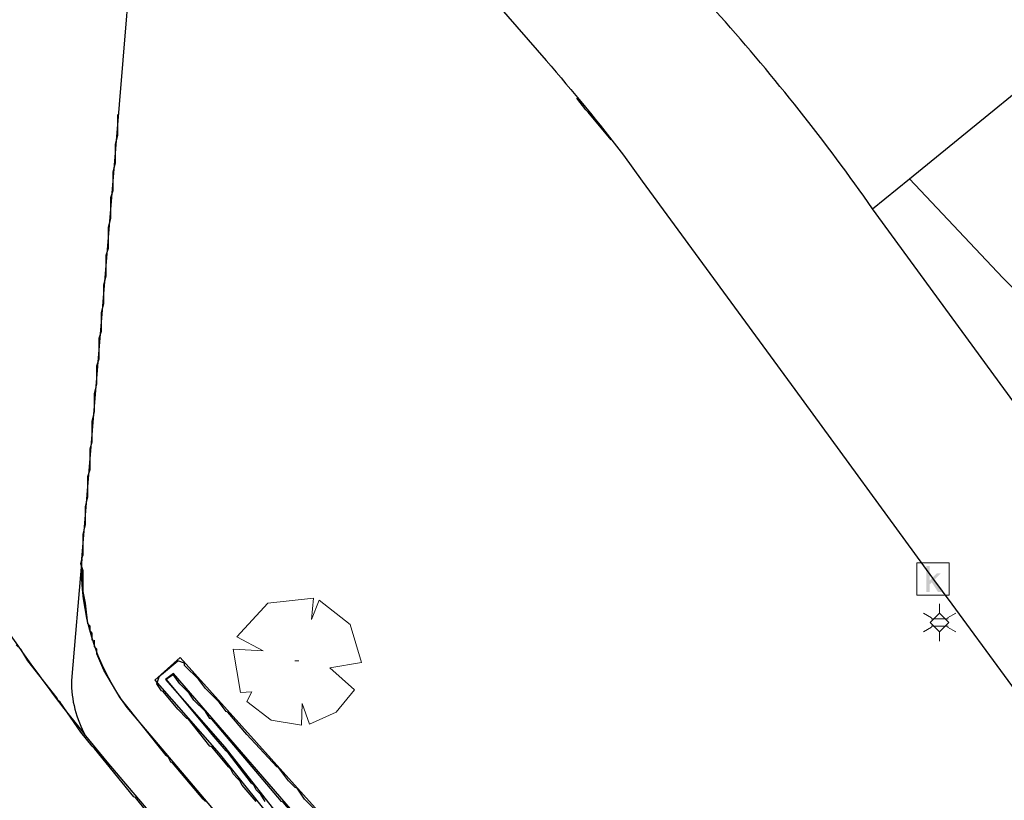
# Model space of a CAD drawing. Header units: metres. Extents: x 100797 to 101446, y 431104 to 431509.
# Tile 26 of 35: x 101161 to 101191, y 431371 to 431395. Entities that reach past the tile are written whole.
import ezdxf

# ---------------------------------------------------------------- set-up
doc = ezdxf.new("R2010")
doc.units = ezdxf.units.M
doc.layers.get('0').update_dxf_attribs({"linetype": 'CONTINUOUS'})
for name, color, linetype, true_color in [('BAR_BGT_PUNTSYMBOLEN', 7, 'CONTINUOUS', 0x707070), ('BAR_TOPO', 7, 'CONTINUOUS', 0x707070), ('BAR_TOPO_HEKWERK', 7, 'CONTINUOUS', 0x707070), ('BAR_WATER', 7, 'CONTINUOUS', 0x707070), ('BAR_WEGEN', 7, 'CONTINUOUS', 0x707070), ('BOR_BOMEN (vaste grootte)', 7, 'CONTINUOUS', 0x707070), ('BOR_LICHTMASTEN', 7, 'CONTINUOUS', 0x707070)]:
    doc.layers.add(name, color=color, linetype=linetype, true_color=true_color)

# ---------------------------------------------------------------- blocks, each defined once
blk = doc.blocks.new('lichtmast_1', base_point=(101313.152, 431373.608))
at = {"color": 8, "lineweight": 0, "true_color": 0x707070}
for points in [[(101313.152, 431373.896), (101313.152, 431374.185)], [(101312.902, 431373.752), (101312.652, 431373.896)], [(101313.441, 431373.608), (101313.152, 431373.896), (101312.864, 431373.608), (101313.152, 431373.319), (101313.441, 431373.608)], [(101313.402, 431373.752), (101313.652, 431373.896)], [(101312.887, 431373.722), (101313.418, 431373.722)], [(101312.902, 431373.463), (101312.652, 431373.319)], [(101312.887, 431373.494), (101313.418, 431373.494)], [(101313.152, 431373.319), (101313.152, 431373.03)], [(101313.402, 431373.463), (101313.652, 431373.319)]]:
    blk.add_lwpolyline(points, dxfattribs=at)
blk = doc.blocks.new('boom_5', base_point=(101195.652, 431331.719))
at = {"color": 8, "lineweight": 0, "true_color": 0x707070}
for points in [[(101196.164, 431333.653), (101194.752, 431333.505), (101193.794, 431332.459)], [(101196.164, 431333.653), (101196.105, 431332.993), (101196.339, 431333.598)], [(101197.651, 431331.668), (101197.306, 431332.844), (101196.339, 431333.598)], [(101193.684, 431332.075), (101194.607, 431332.031), (101193.794, 431332.459)], [(101193.684, 431332.075), (101193.91, 431330.737)], [(101195.712, 431331.719), (101195.592, 431331.719), (101195.712, 431331.719)], [(101197.651, 431331.668), (101196.67, 431331.501), (101197.437, 431330.818)], [(101194.104, 431330.453), (101194.261, 431330.759), (101193.91, 431330.737)], [(101196.046, 431329.759), (101196.864, 431330.128), (101197.437, 431330.818)], [(101194.104, 431330.453), (101194.861, 431329.883), (101195.795, 431329.724)], [(101196.046, 431329.758), (101195.819, 431330.396), (101195.795, 431329.724)]]:
    blk.add_lwpolyline(points, dxfattribs=at)
blk = doc.blocks.new('kolk-symbool_1', base_point=(101288.593, 431172.129))
at = {"true_color": 0x707070, "transparency": 33554687}
h = blk.add_hatch(color=8, dxfattribs=at)
h.paths.add_polyline_path([(101288.624, 431172.081), (101288.846, 431172.296), (101288.718, 431172.296), (101288.486, 431172.06), (101288.555, 431172.013), (101288.747, 431171.716), (101288.868, 431171.716)])
h.paths.add_polyline_path([(101288.555, 431172.013), (101288.486, 431172.06), (101288.486, 431172.516), (101288.388, 431172.516), (101288.388, 431171.716), (101288.486, 431171.716), (101288.486, 431171.946)], flags=0)
at = {"color": 8, "lineweight": 0, "true_color": 0x707070}
blk.add_lwpolyline([(101288.092, 431172.617), (101289.092, 431172.617), (101289.092, 431171.617), (101288.092, 431171.617), (101288.092, 431172.617)], dxfattribs=at)

msp = doc.modelspace()

# ---------------------------------------------------------------- linework, layer by layer
at = {"color": 252, "linetype": 'Continuous'}
for points in [[(101178.884, 431391.512), (101178.169, 431392.369), (101178.098, 431392.44), (101177.812, 431392.797)], [(101163.599, 431391.654), (101163.599, 431392.297)], [(101163.528, 431391.369), (101163.599, 431391.654)], [(101163.528, 431390.797), (101163.528, 431391.369)], [(101163.456, 431390.512), (101163.528, 431390.797)], [(101163.456, 431389.94), (101163.456, 431390.512)], [(101163.385, 431389.726), (101163.456, 431389.94)], [(101163.385, 431389.083), (101163.385, 431389.726)], [(101163.313, 431388.798), (101163.385, 431389.083)], [(101163.313, 431388.155), (101163.313, 431388.798)], [(101163.242, 431387.94), (101163.313, 431388.155)], [(101163.242, 431387.298), (101163.242, 431387.94)], [(101163.171, 431387.012), (101163.242, 431387.298)], [(101163.171, 431386.441), (101163.171, 431387.012)], [(101163.099, 431386.155), (101163.171, 431386.441)], [(101163.099, 431385.584), (101163.099, 431386.155)], [(101163.028, 431385.369), (101163.099, 431385.584)], [(101163.028, 431384.726), (101163.028, 431385.369)], [(101162.956, 431384.512), (101163.028, 431384.726)], [(101162.956, 431383.941), (101162.956, 431384.512)], [(101162.885, 431383.655), (101162.956, 431383.941)], [(101162.885, 431383.084), (101162.885, 431383.655)], [(101162.813, 431382.798), (101162.885, 431383.084)], [(101162.813, 431382.155), (101162.813, 431382.798)], [(101162.742, 431381.941), (101162.813, 431382.155)], [(101162.742, 431381.298), (101162.742, 431381.941)], [(101162.671, 431381.084), (101162.742, 431381.298)], [(101162.671, 431380.441), (101162.671, 431381.084)], [(101162.599, 431380.155), (101162.671, 431380.441)], [(101162.599, 431379.584), (101162.599, 431380.155)], [(101162.528, 431379.298), (101162.599, 431379.584)], [(101162.528, 431378.655), (101162.528, 431379.298)], [(101162.528, 431378.156), (101162.456, 431378.37), (101162.51, 431378.602), (101162.528, 431378.655)], [(101162.528, 431377.513), (101162.528, 431378.156)], [(101162.599, 431377.156), (101162.528, 431377.513)], [(101162.671, 431376.513), (101162.599, 431377.156)], [(101162.742, 431376.441), (101162.671, 431376.513)], [(101162.742, 431376.299), (101162.742, 431376.441)], [(101162.813, 431376.227), (101162.742, 431376.299)], [(101162.813, 431376.013), (101162.813, 431376.227)], [(101162.885, 431375.799), (101162.885, 431376.013)], [(101160.599, 431375.727), (101160.456, 431375.87)], [(101161.742, 431374.156), (101161.724, 431374.209), (101160.814, 431375.37), (101160.599, 431375.727)], [(101162.956, 431375.727), (101162.885, 431375.799)], [(101162.956, 431375.584), (101162.956, 431375.727)], [(101165.099, 431372.442), (101163.67, 431374.227), (101163.171, 431375.084), (101162.956, 431375.584)], [(101167.884, 431371.013), (101167.456, 431371.513), (101167.384, 431371.656), (101167.313, 431371.727), (101167.17, 431371.87), (101167.099, 431372.013), (101167.027, 431372.085), (101166.51, 431372.71), (101166.456, 431372.727), (101165.795, 431373.567), (101165.742, 431373.584), (101165.456, 431373.87), (101165.01, 431374.424), (101164.956, 431374.442), (101164.813, 431374.656), (101164.885, 431374.87), (101164.956, 431374.941), (101165.456, 431375.37)], [(101165.67, 431375.227), (101165.67, 431375.299), (101165.456, 431375.37)], [(101166.099, 431374.799), (101165.67, 431375.227)], [(101167.742, 431371.585), (101167.027, 431372.513), (101166.956, 431372.585), (101166.527, 431373.084), (101166.402, 431373.245), (101165.099, 431374.799), (101165.313, 431374.941)], [(101165.527, 431374.656), (101165.313, 431374.941)], [(101166.313, 431374.513), (101166.099, 431374.799)], [(101165.813, 431374.37), (101165.527, 431374.656)], [(101166.742, 431374.084), (101166.313, 431374.513)], [(101161.813, 431374.084), (101161.742, 431374.156)], [(101165.956, 431374.156), (101165.813, 431374.37)], [(101166.313, 431373.799), (101165.956, 431374.156)], [(101162.813, 431372.727), (101162.456, 431373.156), (101161.813, 431374.084)], [(101169.741, 431370.728), (101169.384, 431371.085), (101169.152, 431371.424), (101169.099, 431371.442), (101168.884, 431371.656), (101168.581, 431372.067), (101168.527, 431372.085), (101167.599, 431373.084), (101167.009, 431373.781), (101166.956, 431373.799), (101166.742, 431374.084)], [(101169.813, 431369.728), (101169.67, 431369.87), (101168.724, 431370.995), (101168.67, 431371.013), (101166.51, 431373.567), (101166.456, 431373.584), (101166.313, 431373.799)], [(101162.885, 431372.656), (101162.813, 431372.727)], [(101165.599, 431369.442), (101164.528, 431370.656), (101164.153, 431371.138), (101164.099, 431371.156), (101162.885, 431372.656)], [(101165.17, 431372.37), (101165.099, 431372.442)], [(101166.242, 431371.085), (101165.295, 431372.21), (101165.242, 431372.227), (101165.17, 431372.37)], [(101167.813, 431371.513), (101167.742, 431371.585)], [(101167.884, 431371.37), (101167.813, 431371.513)], [(101168.027, 431371.227), (101167.884, 431371.37)], [(101168.17, 431371.013), (101168.027, 431371.227)], [(101166.313, 431371.013), (101166.242, 431371.085)]]:
    msp.add_lwpolyline(points, dxfattribs=at)
at = {"layer": 'BAR_TOPO', "ltscale": 0.01, "flags": 128}
for points in [[(101162.491, 431378.516), (101163.315, 431388.482), (101164.461, 431402.348, -0.215914), (101165.13, 431403.704), (101165.473, 431404.016, -0.42719), (101168.303, 431403.813), (101172.189, 431399.345), (101176.865, 431393.968, -0.014403), (101179.267, 431391.029), (101179.845, 431390.229), (101184.567, 431383.771), (101188.836, 431377.931), (101189.427, 431377.125), (101199.153, 431363.865), (101199.743, 431363.058), (101199.886, 431362.862), (101204.004, 431357.23, -0.172827), (101205.027, 431351.137, -0.0515), (101204.513, 431349.431)], [(101186.977, 431389.372), (101186.84, 431389.568, 0.028524), (101182.101, 431395.516), (101176.175, 431402.373)], [(101154.525, 431388.344, 0.055094), (101157.811, 431380.22, 0.047141), (101162.605, 431373.05)], [(101162.491, 431378.516), (101162.165, 431374.756, 0.132433), (101162.605, 431373.05)], [(101204.513, 431349.431, -0.085495), (101202.943, 431346.953), (101202.275, 431346.218), (101201.559, 431345.502, -0.151479), (101196.488, 431343.002), (101196.374, 431342.985), (101196.261, 431342.968, -0.259344), (101187.148, 431346.523), (101184.396, 431349.764), (101183.748, 431350.526), (101183.1, 431351.288), (101182.964, 431351.448), (101171.153, 431365.349), (101170.507, 431366.112), (101163.89, 431373.922, -0.171331), (101162.491, 431378.516)], [(101162.605, 431373.05), (101163.262, 431372.238), (101163.949, 431371.428), (101169.946, 431364.369), (101182.532, 431349.547), (101185.921, 431345.606, 0.242548), (101195.72, 431341.361, 0.178498), (101202.846, 431344.521), (101203.306, 431344.94, -0.196603), (101209.568, 431348.021, -0.23764), (101216.98, 431344.616)]]:
    msp.add_lwpolyline(points, format="xyb", dxfattribs=at)
for points in [[(101188.122, 431390.305), (101191.008, 431387.231), (101193.401, 431384.834), (101197.736, 431381.281), (101199.628, 431380.968)], [(101193.818, 431380.006), (101186.977, 431389.372)]]:
    msp.add_lwpolyline(points, dxfattribs=at)
for points in [[(101185.425, 431350.541), (101188.483, 431347.014), (101189.24, 431347.691), (101177.428, 431361.795), (101169.81, 431370.71), (101165.538, 431375.468), (101164.747, 431374.772), (101166.738, 431372.501), (101170.681, 431367.577), (101172.313, 431365.613), (101178.719, 431358.239)], [(101185.64, 431350.72), (101188.54, 431347.329), (101188.535, 431347.352), (101188.829, 431347.732), (101177.059, 431361.486), (101169.342, 431370.332), (101165.324, 431374.979), (101165.077, 431374.792), (101166.915, 431372.695), (101170.826, 431367.707), (101172.462, 431365.747), (101178.835, 431358.354)]]:
    msp.add_lwpolyline(points, close=True, dxfattribs=at)
at = {"layer": 'BAR_TOPO_HEKWERK', "ltscale": 0.125, "flags": 128}
for points in [[(101188.122, 431390.305), (101193.867, 431394.985)], [(101186.977, 431389.372), (101188.122, 431390.305)]]:
    msp.add_lwpolyline(points, dxfattribs=at)
at = {"layer": 'BAR_WATER', "ltscale": 0.01, "flags": 128}
for points in [[(101185.425, 431350.541), (101188.483, 431347.014), (101189.24, 431347.691), (101177.428, 431361.795), (101169.81, 431370.71), (101165.538, 431375.468), (101164.747, 431374.772), (101166.738, 431372.501), (101170.681, 431367.577), (101172.313, 431365.613), (101178.719, 431358.239)], [(101185.64, 431350.72), (101188.54, 431347.329), (101188.535, 431347.352), (101188.829, 431347.732), (101177.059, 431361.486), (101169.342, 431370.332), (101165.324, 431374.979), (101165.077, 431374.792), (101166.915, 431372.695), (101170.826, 431367.707), (101172.462, 431365.747), (101178.835, 431358.354)]]:
    msp.add_lwpolyline(points, close=True, dxfattribs=at)
at = {"layer": 'BAR_WEGEN', "ltscale": 0.01, "flags": 128}
for points in [[(101162.491, 431378.516), (101163.315, 431388.482), (101164.461, 431402.348, -0.215914), (101165.13, 431403.704), (101165.473, 431404.016, -0.42719), (101168.303, 431403.813), (101172.189, 431399.345), (101176.865, 431393.968, -0.014403), (101179.267, 431391.029), (101179.845, 431390.229), (101184.567, 431383.771), (101188.836, 431377.931), (101189.427, 431377.125), (101199.153, 431363.865), (101199.743, 431363.058), (101199.886, 431362.862), (101204.004, 431357.23, -0.172827), (101205.027, 431351.137, -0.0515), (101204.513, 431349.431)], [(101186.977, 431389.372), (101186.84, 431389.568, 0.028524), (101182.101, 431395.516), (101176.175, 431402.373)], [(101154.525, 431388.344, 0.055094), (101157.811, 431380.22, 0.047141), (101162.605, 431373.05)], [(101162.491, 431378.516), (101162.165, 431374.756, 0.132433), (101162.605, 431373.05)], [(101204.513, 431349.431, -0.085495), (101202.943, 431346.953), (101202.275, 431346.218), (101201.559, 431345.502, -0.151479), (101196.488, 431343.002), (101196.374, 431342.985), (101196.261, 431342.968, -0.259344), (101187.148, 431346.523), (101184.396, 431349.764), (101183.748, 431350.526), (101183.1, 431351.288), (101182.964, 431351.448), (101171.153, 431365.349), (101170.507, 431366.112), (101163.89, 431373.922, -0.171331), (101162.491, 431378.516)], [(101162.605, 431373.05), (101163.262, 431372.238), (101163.949, 431371.428), (101169.946, 431364.369), (101182.532, 431349.547), (101185.921, 431345.606, 0.242548), (101195.72, 431341.361, 0.178498), (101202.846, 431344.521), (101203.306, 431344.94, -0.196603), (101209.568, 431348.021, -0.23764), (101216.98, 431344.616)]]:
    msp.add_lwpolyline(points, format="xyb", dxfattribs=at)
msp.add_lwpolyline([(101193.818, 431380.006), (101186.977, 431389.372)], dxfattribs=at)

# ---------------------------------------------------------------- block references
at = {"layer": 'BAR_BGT_PUNTSYMBOLEN'}
msp.add_blockref('kolk-symbool_1', (101188.846, 431377.918), dxfattribs=at)
at = {"layer": 'BOR_BOMEN (vaste grootte)'}
msp.add_blockref('boom_5', (101169.147, 431375.372), dxfattribs=at)
at = {"layer": 'BOR_LICHTMASTEN'}
msp.add_blockref('lichtmast_1', (101189.05, 431376.559), dxfattribs=at)

doc.saveas('drawing.dxf')
